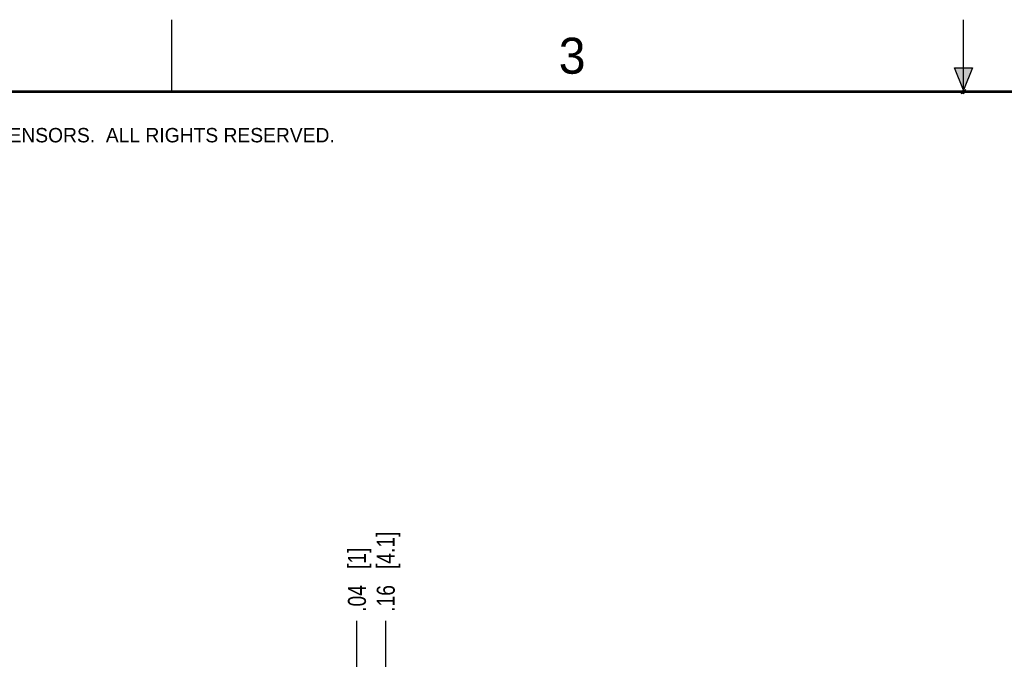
# Model space of a CAD drawing. Header units: inches. Extents: x 0 to 22, y 0 to 17.
# Tile 10 of 17: x 4.4 to 11.3, y 12.6 to 17. Entities that reach past the tile are written whole.
import ezdxf

# ---------------------------------------------------------------- set-up
doc = ezdxf.new("R2010")
doc.units = ezdxf.units.IN
doc.header["$LTSCALE"] = 1.21
doc.header["$MEASUREMENT"] = 0
doc.layers.get('0').update_dxf_attribs({"linetype": 'CONTINUOUS'})
doc.layers.add('DIMENSIONS', color=7, linetype='CONTINUOUS')
doc.styles.get("Standard").update_dxf_attribs({"font": 'txt', "width": 0.8})
doc.styles.add('TEXTSTYLE_2', font='txt')
doc.dimstyles.new('DIMSTYLE_1', dxfattribs={"dimtxt": 0.125, "dimasz": 0.18, "dimexe": 0.125, "dimexo": 0.0625, "dimgap": 0.03125, "dimtad": 0, "dimtih": 1, "dimtoh": 1, "dimzin": 4, "dimdsep": 46, "dimtxsty": 'STANDARD', "dimblk": '_FILLED', "dimblk1": '_FILLED', "dimblk2": '_FILLED', "dimcen": 0.09, "dimazin": 1, "dimtp": 0.001, "dimtm": 0.001, "dimtfac": 1, "dimtofl": 0, "dimtmove": 0, "dimatfit": 3, "dimldrblk": '_FILLED', "dimfxl": 1, "dimtolj": 1, "dimtzin": 4, "dimarcsym": 0})

# ---------------------------------------------------------------- blocks, each defined once
blk = doc.blocks.new('*D7')
at = {"layer": 'DIMENSIONS', "color": 2, "linetype": 'CONTINUOUS'}
blk.add_line((6.7858, 11.6351), (6.7858, 12.8256), dxfattribs=at)
at = {"layer": 'DIMENSIONS', "color": 2, "linetype": 'CONTINUOUS', "insert": (6.7233, 12.8881), "char_height": 0.125, "width": 0.725, "attachment_point": 1, "rotation": 90, "line_spacing_factor": 0.9}
blk.add_mtext('.04{\\ftxt.shx;\\W1.000000;\\H0.125000; }[1]', dxfattribs=at)
blk = doc.blocks.new('_FILLED')
at = {"color": 0, "linetype": 'BYBLOCK'}
blk.add_solid([(0, 0), (-1, 0.174), (-1, -0.174)], dxfattribs=at)
blk = doc.blocks.new('*D8')
at = {"layer": 'DIMENSIONS', "color": 2, "linetype": 'CONTINUOUS'}
blk.add_line((6.9858, 11.6351), (6.9858, 12.8256), dxfattribs=at)
at = {"layer": 'DIMENSIONS', "color": 2, "linetype": 'CONTINUOUS', "insert": (6.9233, 12.8881), "char_height": 0.125, "width": 0.925, "attachment_point": 1, "rotation": 90, "line_spacing_factor": 0.9}
blk.add_mtext('.16{\\ftxt.shx;\\W1.000000;\\H0.125000; }[4.1]', dxfattribs=at)

msp = doc.modelspace()

# ---------------------------------------------------------------- hatches: boundary and pattern name
at = {"linetype": 'CONTINUOUS'}
msp.add_hatch(color=2, dxfattribs=at).paths.add_polyline_path([(11, 16.51), (10.9375, 16.6663), (11.0625, 16.6663)])

# ---------------------------------------------------------------- linework, layer by layer
at = {"color": 2, "linetype": 'CONTINUOUS'}
for p, q in [((5.5, 16.5), (5.5, 17)), ((11, 16.485), (11, 17)), ((11, 16.51), (10.9375, 16.6663)), ((10.9375, 16.6663), (11.0625, 16.6663)), ((11.0625, 16.6663), (11, 16.51)), ((11.015, 16.515), (10.985, 16.485)), ((10.985, 16.485), (11, 16.515)), ((11, 16.485), (11.015, 16.515))]:
    msp.add_line(p, q, dxfattribs=at)
at = {"color": 7, "linetype": 'CONTINUOUS', "const_width": 0.02}
msp.add_lwpolyline([(21.5, 16.5), (0.5, 16.5)], dxfattribs=at)

# ---------------------------------------------------------------- texts
at = {"color": 2, "linetype": 'CONTINUOUS', "attachment_point": 1, "line_spacing_factor": 0.9, "style": 'TEXTSTYLE_2'}
for s, insert, char_height, width in [('3', (8.1875, 16.875), 0.25, 0.25), ('NATIONAL INSTRUMENTS CORPORATION AND ITS LICENSORS.  ALL RIGHTS RESERVED.', (0.851, 16.2482), 0.1, 7.3)]:
    msp.add_mtext(s, dxfattribs=dict(at, insert=insert, char_height=char_height, width=width))

# ---------------------------------------------------------------- dimensions: what is measured, and where the dimension line sits
at = {"layer": 'DIMENSIONS', "color": 2, "linetype": 'CONTINUOUS'}
for feature_location, picture, middle in [((6.9858, 11.6351), '*D8', (6.9858, 13.3506)), ((6.7858, 11.6351), '*D7', (6.7858, 13.2506))]:
    dim = msp.add_ordinate_dim(feature_location=feature_location, offset=(0, 1.1905), dtype=1, origin=(6.8248, 11.5726), dimstyle='DIMSTYLE_1', dxfattribs=at)
    dim.commit()
    dim.dimension.update_dxf_attribs({"geometry": picture, "text_midpoint": middle})

doc.saveas('drawing.dxf')
